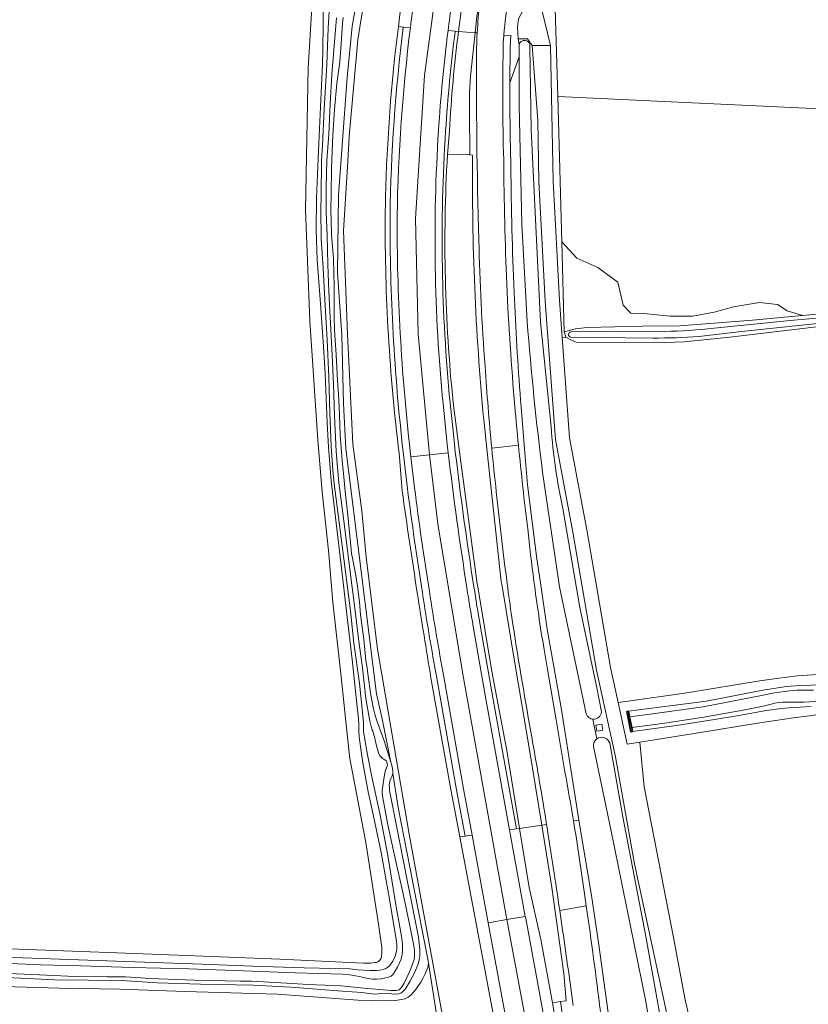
# Model space of a CAD drawing. Header units: metres. Extents: x 200176 to 205485, y 394066 to 399855.
# Tile 166 of 230: x 204211 to 204378, y 396083 to 396291. Entities that reach past the tile are written whole.
import ezdxf

# ---------------------------------------------------------------- set-up
doc = ezdxf.new("R2010")
doc.units = ezdxf.units.M
for name, color, linetype, lineweight in [('B-WE-GK-KADEMUUR-GV', 150, 'Continuous', 35), ('B-WE-GR-BEPLANTING_CULTUUR_BOSPLANTSOEN-GV', 90, 'Continuous', 18), ('B-WE-GR-BOS_LOOF-GV', 40, 'Continuous', 13), ('B-WE-GR-BOUWLAND-GV', 80, 'Continuous', 13), ('B-WE-GR-GRAS-GV', 60, 'Continuous', 13), ('B-WE-GR-GROENVOORZIENING-GV', 80, 'Continuous', 18), ('B-WE-GW-TALUD_KRUIN-G', 90, 'Continuous', 18), ('B-WE-OG-TERREIN_CULTUURSCHEIDING-GV', 7, 'Continuous', 18), ('B-WE-OG-TERREIN_ERF-GV', 7, 'Continuous', 18), ('B-WE-OG-WATER-GV', 130, 'Continuous', 18), ('B-WE-OG-WATER_GREPPEL-GV', 160, 'Continuous', 18), ('B-WE-OG-WATER_SLOOT-GV', 120, 'Continuous', 18), ('B-WE-OG-WEG-GV', 7, 'Continuous', 18), ('B-WE-VH-ONVERHARD-GV', 252, 'Continuous', 18), ('B-WE-VH-VERHARDING_ASFALT-GV', 252, 'Continuous', 18), ('B-WE-VH-VERHARDING_BETON-GV', 252, 'Continuous', 18), ('B-WE-VH-VERHARDING_FUNDERING_ZAND-GV', 7, 'Continuous', 18)]:
    doc.layers.add(name, color=color, linetype=linetype, lineweight=lineweight)

msp = doc.modelspace()

# ---------------------------------------------------------------- linework, layer by layer
at = {"layer": 'B-WE-GK-KADEMUUR-GV', "flags": 128}
msp.add_lwpolyline([(204339.542, 396144.985), (204339.199, 396144.916), (204340.061, 396140.64), (204340.404, 396140.709), (204340.227, 396141.588), (204339.775, 396143.827)], close=True, dxfattribs=at)
at = {"layer": 'B-WE-GR-BEPLANTING_CULTUUR_BOSPLANTSOEN-GV'}
for points in [[(204290.871, 396289.72, -0.014472), (204294.079, 396310.413)], [(204288.168, 396253.672, -0.0249995), (204290.871, 396289.72)], [(204288.089, 396249.554, -0.0026702), (204288.168, 396253.672)], [(204291.032, 396199.559, -0.0316629), (204288.089, 396249.554)], [(204294.878, 396170.01, -0.0032905), (204291.667, 396191.607)], [(204297.769, 396152.066, -0.0027316), (204294.878, 396170.01)]]:
    msp.add_lwpolyline(points, format="xyb", dxfattribs=at)
at = {"layer": 'B-WE-GR-BEPLANTING_CULTUUR_BOSPLANTSOEN-GV', "flags": 128}
for points in [[(204284.454, 396300.263), (204282.909, 396290.964), (204282.323, 396286.927), (204280.502, 396266.505), (204280.178, 396261.299), (204279.255, 396246.552), (204280.145, 396224.791), (204281.214, 396201.457), (204283.119, 396187.38), (204284.047, 396177.556), (204286.447, 396158.112), (204293.154, 396118.978), (204312.579, 396013.37)], [(204291.667, 396191.607), (204291.032, 396199.559)], [(204319.643, 396033.732), (204310.51, 396083.276), (204303.888, 396118.427), (204302.004, 396128.425), (204297.769, 396152.066)]]:
    msp.add_lwpolyline(points, dxfattribs=at)
at = {"layer": 'B-WE-GR-BOS_LOOF-GV', "flags": 128}
msp.add_lwpolyline([(204302.07, 396061.107), (204297.214, 396092.205), (204297.23, 396091.81), (204297.083, 396090.827), (204296.506, 396089.313), (204296.118, 396088.643), (204295.594, 396087.738), (204294.508, 396086.104), (204294.5, 396086.092), (204293.606, 396085.062), (204292.94, 396084.56), (204292.324, 396084.23), (204291.525, 396084.055), (204290.292, 396083.835), (204288.347, 396083.74), (204282.294, 396083.925), (204265.31, 396085.163), (204260.28, 396085.304), (204245.745, 396085.723), (204231.956, 396086.258), (204219.118, 396086.424), (204202.678, 396086.959)], dxfattribs=at)
at = {"layer": 'B-WE-GR-BOUWLAND-GV', "flags": 128}
for points in [[(204191.334, 396095.385), (204216.286, 396094.469), (204238.77, 396093.605), (204265.822, 396092.599), (204283.482, 396091.754), (204285.053, 396091.748), (204285.895, 396091.847), (204286.244, 396091.901), (204286.522, 396092.003), (204286.833, 396092.24), (204287.04, 396092.469), (204287.216, 396092.802), (204287.305, 396093.246), (204287.379, 396093.848), (204287.344, 396095.015), (204286.675, 396099.969), (204284.019, 396117.263), (204280.612, 396135.013), (204280.078, 396140.157), (204278.765, 396152.279), (204277.039, 396168.047), (204276.096, 396178.975), (204274.727, 396191.399), (204273.847, 396202.328), (204272.126, 396227.559), (204271.204, 396251.007), (204271.807, 396280.985), (204272.759, 396297.209)], [(204486.84, 396155.542), (204470.238, 396153.943), (204454.529, 396153.15), (204440.327, 396152.219), (204432.173, 396151.726), (204426.566, 396151.095), (204422.507, 396150.516), (204416.151, 396149.372), (204402.473, 396147.309), (204384.897, 396144.946), (204374.47, 396143.566), (204366.824, 396142.503), (204354.792, 396140.496), (204341.919, 396138.437), (204342.875, 396129.006), (204349.097, 396097.132), (204351.488, 396084.34), (204353.405, 396075.874)]]:
    msp.add_lwpolyline(points, dxfattribs=at)
at = {"layer": 'B-WE-GR-GRAS-GV', "flags": 128}
for points in [[(204328.437, 396314.07), (204328.487, 396314.4), (204328.365, 396314.418), (204328.89, 396318.054), (204329.398, 396321.568), (204325.7, 396322.321), (204323.673, 396317.073), (204322.875, 396312.929), (204321.454, 396301.36), (204320.023, 396297.694), (204320.436, 396296.506), (204323.054, 396285.702), (204323.617, 396257.06), (204324.938, 396231.84), (204325.515, 396224.027), (204326.292, 396224.074), (204325.952, 396225.219), (204325.425, 396244.25), (204324.574, 396274.941), (204323.992, 396295.939), (204324.388, 396299.693), (204326.648, 396299.177)], [(204348.315, 396228.535), (204342.822, 396229.103), (204340.047, 396229.183), (204338.417, 396230.814), (204337.275, 396235.706), (204333.035, 396238.805), (204328.632, 396240.762), (204325.425, 396244.25), (204325.952, 396225.219), (204328.314, 396225.832), (204330.837, 396226.098), (204342.482, 396226.434), (204350.397, 396226.464), (204365.807, 396227.696), (204376.368, 396228.686), (204373.126, 396229.671), (204371.043, 396230.997), (204367.255, 396231.376), (204361.737, 396230.488), (204357.66, 396229.346), (204353.094, 396228.531)]]:
    msp.add_lwpolyline(points, close=True, dxfattribs=at)
for points in [[(204279.185, 396291.631), (204279.091, 396290.367), (204278.805, 396286.152), (204278.518, 396282.266), (204277.862, 396277.73), (204277.369, 396272.21), (204277.047, 396266.871), (204276.746, 396259.9), (204276.674, 396254.37), (204276.602, 396250.819), (204276.674, 396248.775), (204276.737, 396245.754), (204277.162, 396240.63), (204277.266, 396234.729), (204277.291, 396228.494), (204277.35, 396225.586), (204277.75, 396220.342), (204277.992, 396214.993), (204278.293, 396210.792), (204278.412, 396207.624), (204278.587, 396203.382), (204279.003, 396197.973), (204279.296, 396195.245), (204279.66, 396190.814), (204280.204, 396186.44), (204280.686, 396181.307), (204280.816, 396179.99), (204280.987, 396178.362), (204281.22, 396176.993), (204281.844, 396173.681), (204282.2, 396171.458), (204282.646, 396168.107), (204282.892, 396165.4), (204283.536, 396160.208), (204284.025, 396155.738), (204284.249, 396154.178), (204284.414, 396152.924), (204285.057, 396148.37), (204285.612, 396145.488), (204285.925, 396144.351), (204286.249, 396143.184), (204287.876, 396138.717), (204289.284, 396134.227), (204287.468, 396143.41), (204286.274, 396148.694), (204279.751, 396200.442), (204279.253, 396210.075), (204278.892, 396224.521), (204277.971, 396237.7), (204278.182, 396254.077), (204280.033, 396278.999), (204281.134, 396289.823), (204282.606, 396298.172)], [(204272.759, 396297.209), (204271.807, 396280.985), (204271.204, 396251.007), (204272.126, 396227.559), (204273.847, 396202.328), (204274.727, 396191.399), (204276.096, 396178.975), (204277.039, 396168.047), (204278.765, 396152.279), (204280.078, 396140.157), (204280.612, 396135.013), (204284.019, 396117.263), (204286.675, 396099.969), (204287.344, 396095.015), (204287.379, 396093.848), (204287.305, 396093.246), (204287.216, 396092.802), (204287.04, 396092.469), (204286.833, 396092.24), (204286.522, 396092.003), (204286.244, 396091.901), (204285.895, 396091.847), (204285.053, 396091.748), (204283.482, 396091.754), (204265.822, 396092.599), (204238.77, 396093.605), (204216.286, 396094.469), (204191.334, 396095.385)], [(204207.55, 396093.011), (204219.205, 396092.56), (204229.18, 396092.251), (204239.172, 396091.904), (204249.379, 396091.527), (204260.022, 396091.109), (204270.939, 396090.769), (204280.602, 396090.505), (204282.201, 396090.34), (204283.498, 396090.255), (204284.807, 396090.178), (204286.259, 396090.195), (204286.989, 396090.236), (204287.764, 396090.427), (204288.209, 396090.639), (204288.654, 396090.903), (204289.056, 396091.219), (204289.352, 396091.634), (204289.691, 396092.165), (204290.184, 396093.182), (204290.505, 396094.229), (204290.583, 396094.891), (204290.586, 396095.601), (204290.482, 396096.399), (204290.207, 396097.98), (204288.973, 396105.289), (204287.253, 396115.136), (204285.308, 396124.15), (204284.463, 396127.927), (204283.327, 396134.089), (204282.612, 396139.508), (204282.499, 396140.945), (204282.505, 396142.203), (204282.47, 396143.417), (204282.071, 396146.573), (204281.114, 396155.946), (204280.047, 396164.9), (204278.948, 396174.672), (204277.717, 396184.782), (204276.638, 396193.696), (204276.083, 396200.842), (204275.812, 396206.037), (204275.547, 396212.783), (204275.372, 396216.497), (204274.952, 396223.148), (204274.327, 396232.108), (204273.674, 396240.428), (204273.498, 396246.68), (204273.576, 396253.481), (204273.795, 396258.527), (204274.037, 396265.036), (204274.38, 396272.799), (204274.795, 396281.693), (204274.892, 396284.87), (204275.002, 396290.178), (204274.979, 396293.269)], [(204318.118, 396227.36), (204317.023, 396247.944), (204316.435, 396273.055), (204316.407, 396283.344), (204314.466, 396277.813)], [(204425.022, 396270.203), (204324.574, 396274.941), (204325.425, 396244.25), (204328.632, 396240.762), (204333.035, 396238.805), (204337.275, 396235.706), (204338.417, 396230.814), (204340.047, 396229.183), (204342.822, 396229.103), (204348.315, 396228.535), (204353.094, 396228.531), (204357.66, 396229.346), (204361.737, 396230.488), (204367.255, 396231.376), (204371.043, 396230.997), (204373.126, 396229.671), (204376.368, 396228.686), (204400.148, 396230.915)], [(204389.383, 396227.444), (204360.998, 396224.105), (204351.396, 396223.067), (204347.321, 396222.922), (204328.456, 396223.041), (204327.326, 396223.523), (204326.292, 396224.074), (204325.515, 396224.027), (204327.083, 396202.8), (204330.733, 396183.363), (204335.717, 396154.243), (204337.342, 396146.818), (204339.012, 396147.022), (204351.922, 396148.899), (204367.313, 396151.408), (204370.887, 396151.932), (204375.258, 396152.495), (204380.609, 396152.849)], [(204316.831, 396209.332), (204317.484, 396201.335), (204318.2, 396192.846), (204320.191, 396177.221), (204320.841, 396172.657), (204322.315, 396162.314), (204325.321, 396145.738), (204329.062, 396122.051), (204329.072, 396121.991), (204331.702, 396106.01), (204333.309, 396095.601), (204335.494, 396079.726), (204337.661, 396062.434)], [(204330.595, 396144.429), (204324.945, 396171.276), (204321.369, 396195.57)], [(204380.609, 396152.849), (204375.258, 396152.495), (204370.887, 396151.932), (204367.313, 396151.408), (204351.922, 396148.899), (204339.012, 396147.022), (204337.342, 396146.818), (204339.269, 396138.013), (204341.919, 396138.437), (204354.792, 396140.496), (204366.824, 396142.503), (204374.47, 396143.566), (204384.897, 396144.946)], [(204378.189, 396146.029), (204373.558, 396145.737), (204372.021, 396145.568), (204368.679, 396145.133), (204363.306, 396144.189), (204357.74, 396143.237), (204349.684, 396142.002), (204340.404, 396140.709), (204340.061, 396140.64), (204339.199, 396144.916), (204339.542, 396144.985), (204346.139, 396145.82), (204356.044, 396147.158), (204367.995, 396149.424), (204370.716, 396149.894), (204372.902, 396150.214), (204373.871, 396150.312), (204375.989, 396150.435), (204380.242, 396150.56)], [(204332.84, 396139.127), (204332.042, 396143.316)], [(204345.856, 396067.437), (204343.197, 396083.633), (204335.812, 396119.975), (204332.154, 396137.562)], [(204202.678, 396086.959), (204219.118, 396086.424), (204231.956, 396086.258), (204245.745, 396085.723), (204260.28, 396085.304), (204265.31, 396085.163), (204282.294, 396083.925), (204288.347, 396083.74), (204290.292, 396083.835), (204291.525, 396084.055), (204292.324, 396084.23), (204292.94, 396084.56), (204293.606, 396085.062), (204294.5, 396086.092), (204294.508, 396086.104), (204295.594, 396087.738), (204296.118, 396088.643), (204296.506, 396089.313), (204297.083, 396090.827), (204297.23, 396091.81), (204297.214, 396092.205), (204290.816, 396124.629), (204289.673, 396131.836), (204289.544, 396131.331), (204289.371, 396130.894), (204289.174, 396130.4), (204288.989, 396129.848), (204288.955, 396129.469), (204288.957, 396129.359), (204288.967, 396128.936), (204288.975, 396128.58), (204289.028, 396128.235), (204289.195, 396127.147), (204290.426, 396121.138), (204292.799, 396108.907), (204295.114, 396097.211), (204295.4, 396094.651), (204295.421, 396093.988), (204295.394, 396093.254), (204295.268, 396092.429), (204295.042, 396091.53), (204294.313, 396089.724), (204293.311, 396087.875), (204292.385, 396086.328), (204291.771, 396085.656), (204291.39, 396085.415), (204290.952, 396085.247), (204289.98, 396085.203), (204288.303, 396085.365), (204285.745, 396085.216), (204283.118, 396085.558), (204279.07, 396085.8), (204268.11, 396086.689), (204260.184, 396087.108), (204249.04, 396087.282), (204239.928, 396087.567), (204232.332, 396088.06), (204218.245, 396088.224), (204206.475, 396088.81)]]:
    msp.add_lwpolyline(points, dxfattribs=at)
at = {"layer": 'B-WE-GR-GRAS-GV'}
for points in [[(204314.466, 396277.813, 0.0073165), (204314.648, 396261.582)], [(204314.648, 396261.582, 0.0076808), (204315.286, 396235.295)], [(204315.286, 396235.295, 0.0010212), (204315.445, 396232.12)], [(204315.445, 396232.12, 0.0093061), (204316.831, 396209.332)], [(204321.369, 396195.57, -0.0113097), (204318.118, 396227.36)], [(204332.042, 396143.316, -0.3007582), (204330.595, 396144.429)], [(204332.154, 396137.562, -0.2590669), (204332.84, 396139.127)]]:
    msp.add_lwpolyline(points, format="xyb", dxfattribs=at)
at = {"layer": 'B-WE-GR-GROENVOORZIENING-GV'}
for points in [[(204291.923, 396289.637, 0.027236), (204289.11, 396249.736)], [(204290.61, 396249.712, -0.0272882), (204293.42, 396289.518)], [(204301.387, 396288.886, 0.0154931), (204299.37, 396267.769)], [(204300.867, 396267.673, -0.0155723), (204302.884, 396288.767)], [(204307.449, 396286.998, -0.0023078), (204307.534, 396288.398)], [(204307.903, 396244.568, -0.0098514), (204307.449, 396286.998)], [(204305.907, 396275.717, 0.0030512), (204306.005, 396262.613)], [(204299.37, 396267.769, 0.040617), (204300.329, 396210.035)], [(204301.822, 396210.181, -0.0406159), (204300.867, 396267.673)], [(204306.573, 396262.547, 0.0259058), (204308.925, 396206.652)], [(204289.11, 396249.736, 0.0288126), (204291.886, 396199.833)], [(204293.376, 396200.002, -0.0288074), (204290.61, 396249.712)], [(204309.23, 396217.912, -0.0137675), (204307.903, 396244.568)], [(204310.628, 396200.607, -0.0078591), (204309.23, 396217.912)], [(204311.596, 396191.4, -0.0041161), (204310.628, 396200.607)], [(204301.433, 396199.616, 0.0095924), (204305.373, 396171.063)], [(204306.855, 396171.297, -0.0096214), (204302.923, 396199.792)], [(204292.803, 396192.079, 0.0069327), (204295.95, 396170.047)], [(204297.432, 396170.28, -0.006957), (204294.293, 396192.255)], [(204313.895, 396171.949, -0.0065292), (204311.596, 396191.4)], [(204305.373, 396171.063, 0.0028154), (204306.698, 396162.936)], [(204308.177, 396163.186, -0.0028183), (204306.855, 396171.297)], [(204314.866, 396164.825, -0.0023803), (204313.895, 396171.949)], [(204295.95, 396170.047, 0.0057135), (204298.991, 396152.001)], [(204300.467, 396152.267, -0.0057149), (204297.432, 396170.28)], [(204318.889, 396140.658, -0.0060862), (204314.866, 396164.825)], [(204321.832, 396123.52, 0.0042543), (204318.889, 396140.658)]]:
    msp.add_lwpolyline(points, format="xyb", dxfattribs=at)
at = {"layer": 'B-WE-GR-GROENVOORZIENING-GV', "flags": 128}
for points in [[(204293.42, 396289.518), (204291.923, 396289.637)], [(204302.884, 396288.767), (204301.387, 396288.886)], [(204307.534, 396288.398), (204307.112, 396288.431), (204306.156, 396279.255), (204305.907, 396275.717)], [(204306.005, 396262.613), (204306.573, 396262.547)], [(204300.329, 396210.035), (204301.225, 396201.385)], [(204302.923, 396199.792), (204302.717, 396201.54), (204301.822, 396210.181)], [(204308.925, 396206.652), (204309.689, 396199.844), (204312.626, 396172.45), (204312.728, 396171.83), (204315.483, 396155.14), (204318.512, 396137.228), (204321.187, 396120.875), (204322.23, 396121.023), (204321.832, 396123.52)], [(204294.293, 396192.255), (204293.523, 396198.764), (204293.376, 396200.002)], [(204301.225, 396201.385), (204301.433, 396199.616)], [(204291.886, 396199.833), (204292.803, 396192.079)], [(204306.698, 396162.936), (204309.427, 396147.218), (204314.397, 396119.914), (204315.883, 396120.125), (204310.904, 396147.481), (204308.177, 396163.186)], [(204298.991, 396152.001), (204303.188, 396128.344), (204304.987, 396118.583), (204306.474, 396118.793), (204304.664, 396128.611), (204300.467, 396152.267)]]:
    msp.add_lwpolyline(points, dxfattribs=at)
at = {"layer": 'B-WE-GW-TALUD_KRUIN-G'}
for points in [[(204290.871, 396289.72, -0.014472), (204294.079, 396310.413)], [(204288.168, 396253.672, -0.0249995), (204290.871, 396289.72)], [(204288.089, 396249.554, -0.0026702), (204288.168, 396253.672)], [(204291.032, 396199.559, -0.0316629), (204288.089, 396249.554)], [(204294.878, 396170.01, -0.0032905), (204291.667, 396191.607)], [(204297.769, 396152.066, -0.0027316), (204294.878, 396170.01)]]:
    msp.add_lwpolyline(points, format="xyb", dxfattribs=at)
at = {"layer": 'B-WE-GW-TALUD_KRUIN-G', "flags": 128}
for points in [[(204291.667, 396191.607), (204291.032, 396199.559)], [(204342.002, 395913.095), (204341.904, 395913.614), (204341.475, 395915.926), (204337.433, 395936.861), (204335.451, 395948.034), (204333.313, 395960.083), (204333.145, 395960.974), (204327.685, 395989.956), (204319.643, 396033.732), (204310.51, 396083.276), (204303.888, 396118.427), (204302.004, 396128.425), (204297.769, 396152.066)]]:
    msp.add_lwpolyline(points, dxfattribs=at)
at = {"layer": 'B-WE-OG-TERREIN_CULTUURSCHEIDING-GV', "flags": 128}
for points in [[(204303.588, 396288.711), (204307.112, 396288.431), (204307.466, 396291.831), (204309.527, 396304.603), (204314.134, 396324.686), (204318.578, 396344.119), (204319.732, 396347.68), (204321.384, 396352.782), (204324.228, 396359.735), (204324.842, 396359.994), (204331.284, 396358.773), (204336.608, 396357.366), (204332.574, 396359.946), (204326.778, 396362.409)], [(204326.778, 396362.409), (204332.574, 396359.946), (204336.608, 396357.366), (204331.284, 396358.773), (204324.842, 396359.994), (204324.228, 396359.735), (204321.384, 396352.782), (204319.732, 396347.68), (204318.578, 396344.119), (204314.134, 396324.686), (204309.527, 396304.603), (204307.466, 396291.831), (204307.112, 396288.431), (204307.534, 396288.398)], [(204314.466, 396277.813), (204316.407, 396283.344), (204316.4, 396285.849), (204316.235, 396287.127), (204316.1, 396289.654), (204316.297, 396291.387), (204317.238, 396293.198)], [(204291.923, 396289.637), (204290.871, 396289.72)], [(204290.871, 396289.72), (204291.923, 396289.637), (204293.42, 396289.518)], [(204301.387, 396288.886), (204302.884, 396288.767), (204303.588, 396288.711)], [(204303.588, 396288.711), (204302.884, 396288.767)], [(204305.907, 396275.717), (204306.156, 396279.255), (204307.112, 396288.431), (204303.588, 396288.711)], [(204313.185, 396287.949), (204314.681, 396287.831)], [(204301.669, 396267.684), (204301.263, 396262.677)], [(204301.263, 396262.677), (204301.669, 396267.684)], [(204301.263, 396262.677), (204304.991, 396262.732), (204306.005, 396262.613)], [(204301.822, 396210.181), (204302.717, 396201.54), (204302.923, 396199.792)], [(204308.177, 396163.186), (204310.904, 396147.481), (204315.883, 396120.125), (204316.531, 396120.216), (204313.847, 396136.671), (204310.627, 396153.409), (204307.654, 396171.313), (204307.548, 396171.953), (204303.832, 396199.846), (204302.478, 396210.23)], [(204291.032, 396199.559), (204291.667, 396191.607)], [(204292.803, 396192.079), (204291.886, 396199.833)], [(204297.769, 396152.066), (204302.004, 396128.425), (204303.888, 396118.427), (204304.987, 396118.583), (204303.188, 396128.344), (204298.991, 396152.001)], [(204322.23, 396121.023), (204321.187, 396120.875), (204323.334, 396107.747), (204325.879, 396089.549), (204326.394, 396083.789), (204325.145, 396083.613)], [(204337.661, 396062.434), (204335.494, 396079.726), (204333.309, 396095.601), (204331.702, 396106.01), (204329.072, 396121.991), (204327.92, 396121.828)], [(204326.357, 396066.143), (204323.461, 396083.321), (204321.002, 396096.771), (204318.569, 396107.721), (204316.531, 396120.216), (204315.883, 396120.125), (204314.397, 396119.914), (204317.726, 396101.623), (204317.808, 396101.174), (204323.781, 396068.935)], [(204330.253, 396106.434), (204330.628, 396103.826)], [(204327.875, 396082.755), (204327.647, 396084.357), (204327.415, 396085.959)], [(204325.145, 396083.613), (204327.643, 396066.465)]]:
    msp.add_lwpolyline(points, dxfattribs=at)
at = {"layer": 'B-WE-OG-TERREIN_CULTUURSCHEIDING-GV'}
for points in [[(204303.588, 396288.711, -0.0290249), (204310.012, 396323.243)], [(204310.012, 396323.243, 0.0290249), (204303.588, 396288.711)], [(204294.079, 396310.413, 0.014472), (204290.871, 396289.72)], [(204293.42, 396289.518, -0.0082406), (204295.125, 396301.479)], [(204303.033, 396300.309, 0.0084185), (204301.387, 396288.886)], [(204314.207, 396296, 0.0186927), (204313.185, 396287.949)], [(204307.534, 396288.398, -0.0110075), (204308.101, 396294.878)], [(204290.871, 396289.72, 0.0249995), (204288.168, 396253.672)], [(204289.11, 396249.736, -0.027236), (204291.923, 396289.637)], [(204302.884, 396288.767, 0.0155723), (204300.867, 396267.673)], [(204303.588, 396288.711, 0.0174344), (204301.669, 396267.684)], [(204301.669, 396267.684, -0.0174344), (204303.588, 396288.711)], [(204314.681, 396287.831, 0.0040389), (204314.565, 396286.46)], [(204314.565, 396286.46, 0.0038172), (204314.466, 396277.813)], [(204306.005, 396262.613, -0.0030512), (204305.907, 396275.717)], [(204300.867, 396267.673, 0.0406159), (204301.822, 396210.181)], [(204302.478, 396210.23, -0.0404408), (204301.263, 396262.677)], [(204288.168, 396253.672, 0.0026702), (204288.089, 396249.554)], [(204288.089, 396249.554, 0.0316629), (204291.032, 396199.559)], [(204291.886, 396199.833, -0.0288126), (204289.11, 396249.736)], [(204302.923, 396199.792, 0.0096214), (204306.855, 396171.297)], [(204291.667, 396191.607, 0.0032905), (204294.878, 396170.01)], [(204295.95, 396170.047, -0.0069327), (204292.803, 396192.079)], [(204306.855, 396171.297, 0.0028183), (204308.177, 396163.186)], [(204294.878, 396170.01, 0.0027316), (204297.769, 396152.066)], [(204298.991, 396152.001, -0.0057135), (204295.95, 396170.047)], [(204325.008, 396102.866, 0.0026078), (204322.23, 396121.023)], [(204327.92, 396121.828, -0.0066947), (204330.253, 396106.434)], [(204327.415, 396085.959, 0.0025506), (204325.008, 396102.866)], [(204330.628, 396103.826, -0.0043511), (204333.619, 396081.533)]]:
    msp.add_lwpolyline(points, format="xyb", dxfattribs=at)
at = {"layer": 'B-WE-OG-TERREIN_CULTUURSCHEIDING-GV', "flags": 128}
for points in [[(204327.87, 396002.714), (204322.035, 396034.247), (204312.965, 396083.577), (204309.885, 396100.285), (204306.474, 396118.793), (204304.987, 396118.583), (204303.888, 396118.427), (204310.51, 396083.276), (204319.643, 396033.732), (204327.685, 395989.956), (204333.145, 395960.974), (204334.012, 395961.096), (204335.498, 395961.306), (204334.272, 395968.295), (204330.189, 395990.185)], [(204323.461, 396083.321), (204326.357, 396066.143), (204329.057, 396050.388), (204331.89, 396035.063), (204333.815, 396024.748), (204332.381, 396035.147), (204330.027, 396050.585), (204327.643, 396066.465), (204325.145, 396083.613)]]:
    msp.add_lwpolyline(points, close=True, dxfattribs=at)
at = {"layer": 'B-WE-OG-TERREIN_ERF-GV', "flags": 128}
msp.add_lwpolyline([(204323.992, 396295.939), (204324.574, 396274.941), (204425.022, 396270.203), (204432.332, 396285.791), (204442.322, 396305.925)], dxfattribs=at)
at = {"layer": 'B-WE-OG-WATER-GV', "flags": 128}
for points in [[(204276.363, 396295.332), (204276.045, 396289.397), (204275.764, 396281.711), (204275.199, 396272.285), (204274.834, 396264.679), (204274.636, 396261.437), (204274.517, 396253.878), (204274.485, 396251.163), (204274.58, 396244.868), (204274.943, 396238.689), (204275.385, 396230.701), (204275.796, 396223.541), (204276.193, 396215.589), (204276.379, 396208.09), (204276.692, 396201.046), (204276.992, 396196.001), (204277.288, 396193.094), (204278.224, 396185.988), (204279.342, 396177.19), (204280.743, 396166.213), (204281.488, 396159.402), (204282.643, 396150.909), (204283.296, 396144.757), (204283.485, 396142.554), (204283.52, 396141.478), (204283.517, 396140.912), (204283.528, 396140.624), (204283.54, 396140.302), (204283.685, 396139.459), (204284.363, 396135.776), (204285.231, 396131.14), (204286.949, 396123.386), (204288.622, 396114.462), (204290.426, 396103.677), (204291.505, 396097.449), (204291.736, 396095.722), (204291.735, 396094.318), (204291.697, 396093.57), (204291.479, 396092.594), (204290.692, 396090.886), (204289.929, 396089.625), (204289.695, 396089.309), (204289.322, 396089.003), (204288.81, 396088.763), (204288.211, 396088.606), (204287.238, 396088.412), (204286.308, 396088.326), (204285.426, 396088.321), (204284.816, 396088.406), (204283.776, 396088.603), (204282.939, 396088.83), (204281.467, 396089.123), (204280.535, 396089.271), (204279.033, 396089.377), (204269.012, 396089.707), (204258.152, 396090.091), (204246.589, 396090.532), (204234.549, 396090.846), (204223.684, 396091.15), (204215.169, 396091.415), (204207.181, 396091.761)], [(204206.893, 396089.617), (204214.959, 396089.301), (204222.467, 396088.944), (204229.256, 396088.859), (204233.163, 396088.811), (204238.478, 396088.486), (204247.67, 396088.142), (204257.48, 396087.933), (204259.889, 396087.923), (204266.013, 396087.591), (204271.86, 396087.221), (204278.754, 396086.958), (204283.561, 396086.473), (204287.689, 396086.079), (204289.277, 396085.929), (204290.388, 396085.925), (204290.761, 396086.022), (204291.019, 396086.128), (204291.326, 396086.353), (204291.665, 396086.824), (204292.089, 396087.5), (204293.198, 396089.904), (204293.866, 396091.551), (204294.192, 396092.529), (204294.306, 396093.195), (204294.312, 396093.818), (204294.295, 396094.378), (204294.238, 396094.969), (204294.106, 396095.723), (204293.379, 396099.242), (204291.805, 396106.743), (204290.34, 396113.228), (204288.676, 396121.004), (204287.561, 396126.682), (204287.474, 396127.643), (204287.481, 396128.341), (204287.961, 396131.543), (204288.008, 396131.882), (204288.185, 396132.547), (204288.382, 396133.031), (204288.53, 396133.359), (204288.543, 396133.554), (204288.52, 396133.879), (204288.45, 396134.217), (204288.403, 396134.367), (204288.336, 396134.491), (204288.249, 396134.594), (204287.838, 396134.806), (204287.426, 396135.094), (204287.138, 396135.353), (204286.976, 396135.556), (204286.653, 396136.229), (204286.239, 396137.686), (204286.103, 396138.31), (204285.889, 396139.29), (204285.569, 396140.47), (204285.444, 396140.823), (204285.357, 396141.07), (204285.122, 396141.737), (204284.845, 396142.913), (204283.969, 396147.694), (204283.271, 396154.156), (204282.457, 396160.322), (204281.622, 396167.328), (204280.842, 396173.315), (204279.946, 396180.166), (204279.142, 396186.887), (204278.284, 396193.246), (204277.73, 396199.938), (204277.393, 396207.41), (204277.148, 396214.113), (204276.858, 396220.237), (204276.491, 396227.021), (204276.154, 396233.715), (204275.981, 396239.404), (204275.832, 396245.665), (204275.584, 396250.564), (204275.57, 396255.871), (204275.779, 396261.412), (204276.138, 396266.983), (204276.459, 396273.373), (204276.832, 396279.615), (204277.258, 396284.746), (204277.547, 396289.065), (204277.792, 396291.603)], [(204354.44, 396224.219), (204363.447, 396225.243), (204391.676, 396228.203), (204440.713, 396233.247), (204471.72, 396236.362)], [(204471.849, 396237.258), (204437.436, 396233.675), (204391.916, 396229.225), (204373.748, 396227.604), (204357.653, 396225.943)], [(204347.205, 396225.285), (204336.286, 396225.325), (204327.358, 396225.168)], [(204327.311, 396224.094), (204344.708, 396223.887)], [(204378.683, 396149.464), (204376.78, 396149.452), (204375.242, 396149.439), (204373.711, 396149.306), (204372.541, 396149.151), (204370.446, 396148.851), (204368.046, 396148.387), (204355.312, 396145.958), (204344.165, 396144.359), (204339.775, 396143.827), (204340.227, 396141.588), (204346.739, 396142.382), (204355.509, 396143.765), (204363.799, 396145.19), (204368.414, 396146.136), (204370.485, 396146.7), (204371.298, 396146.865), (204372.183, 396146.916), (204374.169, 396146.92), (204376.651, 396146.923), (204380.463, 396147.122)]]:
    msp.add_lwpolyline(points, dxfattribs=at)
at = {"layer": 'B-WE-OG-WATER-GV'}
for points in [[(204327.358, 396225.168, 0.8704623), (204327.311, 396224.094)], [(204357.653, 396225.943, -0.0210695), (204347.205, 396225.285)], [(204344.708, 396223.887, 0.0182759), (204354.44, 396224.219)]]:
    msp.add_lwpolyline(points, format="xyb", dxfattribs=at)
at = {"layer": 'B-WE-OG-WATER_GREPPEL-GV'}
for points in [[(204318.702, 396285.486, 0.9940241), (204316.4, 396285.849)], [(204301.263, 396262.677, 0.0404408), (204302.478, 396210.23)], [(204308.925, 396206.652, -0.0259058), (204306.573, 396262.547)], [(204318.118, 396227.36, 0.0113097), (204321.369, 396195.57)], [(204325.674, 396187.838, -0.0370436), (204323.203, 396205.136)], [(204330.595, 396144.429, 0.3007582), (204332.042, 396143.316)], [(204332.042, 396143.316, 0.4170973), (204333.81, 396144.865)], [(204332.84, 396139.127, 0.2590669), (204332.154, 396137.562)], [(204335.589, 396138.229, 0.5243345), (204332.84, 396139.127)]]:
    msp.add_lwpolyline(points, format="xyb", dxfattribs=at)
at = {"layer": 'B-WE-OG-WATER_GREPPEL-GV', "flags": 128}
for points in [[(204316.4, 396285.849), (204316.407, 396283.344), (204316.435, 396273.055), (204317.023, 396247.944), (204318.118, 396227.36)], [(204323.203, 396205.136), (204320.919, 396227.238), (204318.977, 396267.878), (204318.702, 396285.486)], [(204306.573, 396262.547), (204306.005, 396262.613), (204304.991, 396262.732), (204301.263, 396262.677)], [(204302.478, 396210.23), (204303.832, 396199.846), (204307.548, 396171.953), (204307.654, 396171.313), (204310.627, 396153.409), (204313.847, 396136.671), (204316.531, 396120.216), (204321.187, 396120.875), (204318.512, 396137.228), (204315.483, 396155.14), (204312.728, 396171.83), (204312.626, 396172.45), (204309.689, 396199.844), (204308.925, 396206.652)], [(204321.369, 396195.57), (204324.945, 396171.276), (204330.595, 396144.429)], [(204333.81, 396144.865), (204332.876, 396149.938), (204329.251, 396166.935), (204325.674, 396187.838)], [(204332.154, 396137.562), (204335.812, 396119.975), (204343.197, 396083.633), (204345.856, 396067.437)], [(204348.054, 396067.988), (204346.206, 396080.918), (204343.22, 396097.382), (204338.353, 396122.657), (204335.589, 396138.229)]]:
    msp.add_lwpolyline(points, dxfattribs=at)
msp.add_lwpolyline([(204323.461, 396083.321), (204325.145, 396083.613), (204326.394, 396083.789), (204325.879, 396089.549), (204323.334, 396107.747), (204321.187, 396120.875), (204316.531, 396120.216), (204318.569, 396107.721), (204321.002, 396096.771)], close=True, dxfattribs=at)
at = {"layer": 'B-WE-OG-WATER_SLOOT-GV', "flags": 128}
for points in [[(204207.181, 396091.761), (204215.169, 396091.415), (204223.684, 396091.15), (204234.549, 396090.846), (204246.589, 396090.532), (204258.152, 396090.091), (204269.012, 396089.707), (204279.033, 396089.377), (204280.535, 396089.271), (204281.467, 396089.123), (204282.939, 396088.83), (204283.776, 396088.603), (204284.816, 396088.406), (204285.426, 396088.321), (204286.308, 396088.326), (204287.238, 396088.412), (204288.211, 396088.606), (204288.81, 396088.763), (204289.322, 396089.003), (204289.695, 396089.309), (204289.929, 396089.625), (204290.692, 396090.886), (204291.479, 396092.594), (204291.697, 396093.57), (204291.735, 396094.318), (204291.736, 396095.722), (204291.505, 396097.449), (204290.426, 396103.677), (204288.622, 396114.462), (204286.949, 396123.386), (204285.231, 396131.14), (204284.363, 396135.776), (204283.685, 396139.459), (204283.54, 396140.302), (204283.528, 396140.624), (204283.517, 396140.912), (204283.52, 396141.478), (204283.485, 396142.554), (204283.296, 396144.757), (204282.643, 396150.909), (204281.488, 396159.402), (204280.743, 396166.213), (204279.342, 396177.19), (204278.224, 396185.988), (204277.288, 396193.094), (204276.992, 396196.001), (204276.692, 396201.046), (204276.379, 396208.09), (204276.193, 396215.589), (204275.796, 396223.541), (204275.385, 396230.701), (204274.943, 396238.689), (204274.58, 396244.868), (204274.485, 396251.163), (204274.517, 396253.878), (204274.636, 396261.437), (204274.834, 396264.679), (204275.199, 396272.285), (204275.764, 396281.711), (204276.045, 396289.397), (204276.363, 396295.332)], [(204206.475, 396088.81), (204218.245, 396088.224), (204232.332, 396088.06), (204239.928, 396087.567), (204249.04, 396087.282), (204260.184, 396087.108), (204268.11, 396086.689), (204279.07, 396085.8), (204283.118, 396085.558), (204285.745, 396085.216), (204288.303, 396085.365), (204289.98, 396085.203), (204290.952, 396085.247), (204291.39, 396085.415), (204291.771, 396085.656), (204292.385, 396086.328), (204293.311, 396087.875), (204294.313, 396089.724), (204295.042, 396091.53), (204295.268, 396092.429), (204295.394, 396093.254), (204295.421, 396093.988), (204295.4, 396094.651), (204295.114, 396097.211), (204292.799, 396108.907), (204290.426, 396121.138), (204289.195, 396127.147), (204289.028, 396128.235), (204288.975, 396128.58), (204288.967, 396128.936), (204288.957, 396129.359), (204288.955, 396129.469), (204288.989, 396129.848), (204289.174, 396130.4), (204289.371, 396130.894), (204289.544, 396131.331), (204289.673, 396131.836), (204289.696, 396132.283), (204289.664, 396132.879), (204289.508, 396133.514), (204289.284, 396134.227), (204287.876, 396138.717), (204286.249, 396143.184), (204285.925, 396144.351), (204285.612, 396145.488), (204285.057, 396148.37), (204284.414, 396152.924), (204284.249, 396154.178), (204284.025, 396155.738), (204283.536, 396160.208), (204282.892, 396165.4), (204282.646, 396168.107), (204282.2, 396171.458), (204281.844, 396173.681), (204281.22, 396176.993), (204280.987, 396178.362), (204280.816, 396179.99), (204280.686, 396181.307), (204280.204, 396186.44), (204279.66, 396190.814), (204279.296, 396195.245), (204279.003, 396197.973), (204278.587, 396203.382), (204278.412, 396207.624), (204278.293, 396210.792), (204277.992, 396214.993), (204277.75, 396220.342), (204277.35, 396225.586), (204277.291, 396228.494), (204277.266, 396234.729), (204277.162, 396240.63), (204276.737, 396245.754), (204276.674, 396248.775), (204276.602, 396250.819), (204276.674, 396254.37), (204276.746, 396259.9), (204277.047, 396266.871), (204277.369, 396272.21), (204277.862, 396277.73), (204278.518, 396282.266), (204278.805, 396286.152), (204279.091, 396290.367), (204279.185, 396291.631)], [(204277.792, 396291.603), (204277.547, 396289.065), (204277.258, 396284.746), (204276.832, 396279.615), (204276.459, 396273.373), (204276.138, 396266.983), (204275.779, 396261.412), (204275.57, 396255.871), (204275.584, 396250.564), (204275.832, 396245.665), (204275.981, 396239.404), (204276.154, 396233.715), (204276.491, 396227.021), (204276.858, 396220.237), (204277.148, 396214.113), (204277.393, 396207.41), (204277.73, 396199.938), (204278.284, 396193.246), (204279.142, 396186.887), (204279.946, 396180.166), (204280.842, 396173.315), (204281.622, 396167.328), (204282.457, 396160.322), (204283.271, 396154.156), (204283.969, 396147.694), (204284.845, 396142.913), (204285.122, 396141.737), (204285.357, 396141.07), (204285.444, 396140.823), (204285.569, 396140.47), (204285.889, 396139.29), (204286.103, 396138.31), (204286.239, 396137.686), (204286.653, 396136.229), (204286.976, 396135.556), (204287.138, 396135.353), (204287.426, 396135.094), (204287.838, 396134.806), (204288.249, 396134.594), (204288.336, 396134.491), (204288.403, 396134.367), (204288.45, 396134.217), (204288.52, 396133.879), (204288.543, 396133.554), (204288.53, 396133.359), (204288.382, 396133.031), (204288.185, 396132.547), (204288.008, 396131.882), (204287.961, 396131.543), (204287.481, 396128.341), (204287.474, 396127.643), (204287.561, 396126.682), (204288.676, 396121.004), (204290.34, 396113.228), (204291.805, 396106.743), (204293.379, 396099.242), (204294.106, 396095.723), (204294.238, 396094.969), (204294.295, 396094.378), (204294.312, 396093.818), (204294.306, 396093.195), (204294.192, 396092.529), (204293.866, 396091.551), (204293.198, 396089.904), (204292.089, 396087.5), (204291.665, 396086.824), (204291.326, 396086.353), (204291.019, 396086.128), (204290.761, 396086.022), (204290.388, 396085.925), (204289.277, 396085.929), (204287.689, 396086.079), (204283.561, 396086.473), (204278.754, 396086.958), (204271.86, 396087.221), (204266.013, 396087.591), (204259.889, 396087.923), (204257.48, 396087.933), (204247.67, 396088.142), (204238.478, 396088.486), (204233.163, 396088.811), (204229.256, 396088.859), (204222.467, 396088.944), (204214.959, 396089.301), (204206.893, 396089.617)], [(204274.979, 396293.269), (204275.002, 396290.178), (204274.892, 396284.87), (204274.795, 396281.693), (204274.38, 396272.799), (204274.037, 396265.036), (204273.795, 396258.527), (204273.576, 396253.481), (204273.498, 396246.68), (204273.674, 396240.428), (204274.327, 396232.108), (204274.952, 396223.148), (204275.372, 396216.497), (204275.547, 396212.783), (204275.812, 396206.037), (204276.083, 396200.842), (204276.638, 396193.696), (204277.717, 396184.782), (204278.948, 396174.672), (204280.047, 396164.9), (204281.114, 396155.946), (204282.071, 396146.573), (204282.47, 396143.417), (204282.505, 396142.203), (204282.499, 396140.945), (204282.612, 396139.508), (204283.327, 396134.089), (204284.463, 396127.927), (204285.308, 396124.15), (204287.253, 396115.136), (204288.973, 396105.289), (204290.207, 396097.98), (204290.482, 396096.399), (204290.586, 396095.601), (204290.583, 396094.891), (204290.505, 396094.229), (204290.184, 396093.182), (204289.691, 396092.165), (204289.352, 396091.634), (204289.056, 396091.219), (204288.654, 396090.903), (204288.209, 396090.639), (204287.764, 396090.427), (204286.989, 396090.236), (204286.259, 396090.195), (204284.807, 396090.178), (204283.498, 396090.255), (204282.201, 396090.34), (204280.602, 396090.505), (204270.939, 396090.769), (204260.022, 396091.109), (204249.379, 396091.527), (204239.172, 396091.904), (204229.18, 396092.251), (204219.205, 396092.56), (204207.55, 396093.011)], [(204471.72, 396236.362), (204440.713, 396233.247), (204391.676, 396228.203), (204363.447, 396225.243), (204354.44, 396224.219)], [(204357.653, 396225.943), (204373.748, 396227.604), (204391.916, 396229.225), (204437.436, 396233.675), (204471.849, 396237.258)], [(204400.148, 396230.915), (204376.368, 396228.686), (204365.807, 396227.696), (204350.397, 396226.464), (204342.482, 396226.434), (204330.837, 396226.098), (204328.314, 396225.832), (204325.952, 396225.219), (204326.292, 396224.074), (204327.326, 396223.523), (204328.456, 396223.041), (204347.321, 396222.922), (204351.396, 396223.067), (204360.998, 396224.105), (204389.383, 396227.444)], [(204327.358, 396225.168), (204336.286, 396225.325), (204347.205, 396225.285)], [(204344.708, 396223.887), (204327.311, 396224.094)], [(204380.242, 396150.56), (204375.989, 396150.435), (204373.871, 396150.312), (204372.902, 396150.214), (204370.716, 396149.894), (204367.995, 396149.424), (204356.044, 396147.158), (204346.139, 396145.82), (204339.542, 396144.985), (204339.775, 396143.827), (204344.165, 396144.359), (204355.312, 396145.958), (204368.046, 396148.387), (204370.446, 396148.851), (204372.541, 396149.151), (204373.711, 396149.306), (204375.242, 396149.439), (204376.78, 396149.452), (204378.683, 396149.464)], [(204380.463, 396147.122), (204376.651, 396146.923), (204374.169, 396146.92), (204372.183, 396146.916), (204371.298, 396146.865), (204370.485, 396146.7), (204368.414, 396146.136), (204363.799, 396145.19), (204355.509, 396143.765), (204346.739, 396142.382), (204340.227, 396141.588), (204340.404, 396140.709), (204349.684, 396142.002), (204357.74, 396143.237), (204363.306, 396144.189), (204368.679, 396145.133), (204372.021, 396145.568), (204373.558, 396145.737), (204378.189, 396146.029)]]:
    msp.add_lwpolyline(points, dxfattribs=at)
at = {"layer": 'B-WE-OG-WATER_SLOOT-GV'}
for points in [[(204327.311, 396224.094, -0.8704623), (204327.358, 396225.168)], [(204347.205, 396225.285, 0.0210695), (204357.653, 396225.943)], [(204354.44, 396224.219, -0.0182759), (204344.708, 396223.887)]]:
    msp.add_lwpolyline(points, format="xyb", dxfattribs=at)
at = {"layer": 'B-WE-OG-WEG-GV', "flags": 128}
for points in [[(204349.312, 396073.514), (204340.811, 396112.701), (204336.777, 396135.362), (204332.771, 396153.669), (204327.781, 396182.833), (204324.103, 396202.412), (204321.944, 396231.652), (204320.619, 396256.952), (204320.363, 396269.896), (204319.18, 396285.738), (204318.179, 396287.164), (204316.235, 396287.127), (204316.4, 396285.849)], [(204318.702, 396285.486), (204318.977, 396267.878), (204320.919, 396227.238), (204323.203, 396205.136)], [(204325.674, 396187.838), (204329.251, 396166.935), (204332.876, 396149.938), (204333.81, 396144.865)], [(204332.042, 396143.316), (204332.84, 396139.127)], [(204335.589, 396138.229), (204338.353, 396122.657), (204343.22, 396097.382), (204346.206, 396080.918), (204348.054, 396067.988)]]:
    msp.add_lwpolyline(points, dxfattribs=at)
at = {"layer": 'B-WE-OG-WEG-GV'}
for points in [[(204316.4, 396285.849, -0.9940241), (204318.702, 396285.486)], [(204323.203, 396205.136, 0.0370436), (204325.674, 396187.838)], [(204333.81, 396144.865, -0.4170973), (204332.042, 396143.316)], [(204332.84, 396139.127, -0.5243345), (204335.589, 396138.229)]]:
    msp.add_lwpolyline(points, format="xyb", dxfattribs=at)
at = {"layer": 'B-WE-OG-WEG-GV', "flags": 128}
msp.add_lwpolyline([(204333.941, 396142.259), (204334.155, 396140.976), (204332.873, 396140.761), (204332.659, 396142.045)], close=True, dxfattribs=at)
at = {"layer": 'B-WE-VH-ONVERHARD-GV'}
for points in [[(204313.185, 396287.949, 0.002945), (204313.065, 396286.489)], [(204314.565, 396286.46, -0.0040389), (204314.681, 396287.831)], [(204313.065, 396286.489, 0.0113043), (204313.149, 396261.543)], [(204314.466, 396277.813, -0.0038172), (204314.565, 396286.46)], [(204314.648, 396261.582, -0.0073165), (204314.466, 396277.813)], [(204313.149, 396261.543, 0.0077131), (204313.788, 396235.224)], [(204315.286, 396235.295, -0.0076808), (204314.648, 396261.582)], [(204313.788, 396235.224, 0.0097553), (204315.52, 396209.398)], [(204315.445, 396232.12, -0.0010212), (204315.286, 396235.295)], [(204316.831, 396209.332, -0.0093061), (204315.445, 396232.12)], [(204315.52, 396209.398, 0.002809), (204316.275, 396201.214)], [(204316.275, 396201.214, 0.0062389), (204318.229, 396183.586)], [(204318.229, 396183.586, 0.006771), (204319.534, 396172.524)], [(204319.534, 396172.524, 0.0088437), (204321.7, 396158.053)], [(204326.109, 396132.209, -0.0045406), (204327.92, 396121.828)]]:
    msp.add_lwpolyline(points, format="xyb", dxfattribs=at)
at = {"layer": 'B-WE-VH-ONVERHARD-GV', "flags": 128}
for points in [[(204314.681, 396287.831), (204313.185, 396287.949)], [(204327.92, 396121.828), (204329.072, 396121.991), (204329.062, 396122.051), (204325.321, 396145.738), (204322.315, 396162.314), (204320.841, 396172.657), (204320.191, 396177.221), (204318.2, 396192.846), (204317.484, 396201.335), (204316.831, 396209.332)], [(204321.7, 396158.053), (204322.363, 396154.211), (204324.247, 396143.212), (204326.109, 396132.209)]]:
    msp.add_lwpolyline(points, dxfattribs=at)
at = {"layer": 'B-WE-VH-VERHARDING_ASFALT-GV'}
for points in [[(204295.125, 396301.479, 0.0082406), (204293.42, 396289.518)], [(204301.387, 396288.886, -0.0084185), (204303.033, 396300.309)], [(204313.185, 396287.949, -0.0186927), (204314.207, 396296)], [(204308.101, 396294.878, 0.0110075), (204307.534, 396288.398)], [(204293.42, 396289.518, 0.0272882), (204290.61, 396249.712)], [(204299.37, 396267.769, -0.0154931), (204301.387, 396288.886)], [(204307.534, 396288.398, 0.0023078), (204307.449, 396286.998)], [(204313.065, 396286.489, -0.002945), (204313.185, 396287.949)], [(204307.449, 396286.998, 0.0098514), (204307.903, 396244.568)], [(204313.149, 396261.543, -0.0113043), (204313.065, 396286.489)], [(204300.329, 396210.035, -0.040617), (204299.37, 396267.769)], [(204313.788, 396235.224, -0.0077131), (204313.149, 396261.543)], [(204290.61, 396249.712, 0.0288074), (204293.376, 396200.002)], [(204307.903, 396244.568, 0.0137675), (204309.23, 396217.912)], [(204315.52, 396209.398, -0.0097553), (204313.788, 396235.224)], [(204309.23, 396217.912, 0.0078591), (204310.628, 396200.607)], [(204316.275, 396201.214, -0.002809), (204315.52, 396209.398)], [(204310.628, 396200.607, 0.0041161), (204311.596, 396191.4)], [(204318.229, 396183.586, -0.0062389), (204316.275, 396201.214)], [(204305.373, 396171.063, -0.0095924), (204301.433, 396199.616)], [(204294.293, 396192.255, 0.006957), (204297.432, 396170.28)], [(204311.596, 396191.4, 0.0065292), (204313.895, 396171.949)], [(204319.534, 396172.524, -0.006771), (204318.229, 396183.586)], [(204306.698, 396162.936, -0.0028154), (204305.373, 396171.063)], [(204313.895, 396171.949, 0.0023803), (204314.866, 396164.825)], [(204321.7, 396158.053, -0.0088437), (204319.534, 396172.524)], [(204297.432, 396170.28, 0.0057149), (204300.467, 396152.267)], [(204314.866, 396164.825, 0.0060862), (204318.889, 396140.658)], [(204318.889, 396140.658, -0.0042543), (204321.832, 396123.52)], [(204327.92, 396121.828, 0.0045406), (204326.109, 396132.209)], [(204322.23, 396121.023, -0.0026078), (204325.008, 396102.866)], [(204330.253, 396106.434, 0.0066947), (204327.92, 396121.828)], [(204325.008, 396102.866, -0.0025506), (204327.415, 396085.959)], [(204333.619, 396081.533, 0.0043511), (204330.628, 396103.826)]]:
    msp.add_lwpolyline(points, format="xyb", dxfattribs=at)
at = {"layer": 'B-WE-VH-VERHARDING_ASFALT-GV', "flags": 128}
for points in [[(204297.47, 396199.19), (204295.088, 396224.677), (204294.513, 396249.175), (204296.421, 396279.381), (204299.261, 396300.871), (204295.125, 396301.479)], [(204303.033, 396300.309), (204299.261, 396300.871), (204296.421, 396279.381), (204294.513, 396249.175), (204295.088, 396224.677), (204297.47, 396199.19)], [(204297.47, 396199.19), (204301.433, 396199.616), (204301.225, 396201.385), (204300.329, 396210.035)], [(204293.376, 396200.002), (204293.523, 396198.764), (204297.47, 396199.19)], [(204316.275, 396201.214), (204310.628, 396200.607)], [(204310.628, 396200.607), (204316.275, 396201.214)], [(204297.47, 396199.19), (204293.523, 396198.764), (204294.293, 396192.255)], [(204301.433, 396199.616), (204297.47, 396199.19), (204299.193, 396184.597), (204304.499, 396152.802), (204313.836, 396100.959), (204317.726, 396101.623), (204314.397, 396119.914), (204309.427, 396147.218), (204306.698, 396162.936)], [(204300.467, 396152.267), (204304.664, 396128.611), (204306.474, 396118.793), (204309.885, 396100.285), (204313.836, 396100.959), (204304.499, 396152.802), (204299.193, 396184.597), (204297.47, 396199.19)], [(204326.109, 396132.209), (204324.247, 396143.212), (204322.363, 396154.211), (204321.7, 396158.053)], [(204321.832, 396123.52), (204322.23, 396121.023)], [(204325.008, 396102.866), (204330.628, 396103.826), (204330.253, 396106.434)], [(204330.628, 396103.826), (204325.008, 396102.866)], [(204327.415, 396085.959), (204327.647, 396084.357), (204327.875, 396082.755)]]:
    msp.add_lwpolyline(points, dxfattribs=at)
for points in [[(204327.87, 396002.714), (204332.022, 396003.358), (204322.633, 396053.889), (204313.836, 396100.959), (204309.885, 396100.285), (204312.965, 396083.577), (204322.035, 396034.247)], [(204332.022, 396003.358), (204335.686, 396003.927), (204331.461, 396026.87), (204323.781, 396068.935), (204317.808, 396101.174), (204317.726, 396101.623), (204313.836, 396100.959), (204322.633, 396053.889)]]:
    msp.add_lwpolyline(points, close=True, dxfattribs=at)
at = {"layer": 'B-WE-VH-VERHARDING_BETON-GV', "flags": 128}
msp.add_lwpolyline([(204332.659, 396142.045), (204332.873, 396140.761), (204334.155, 396140.976), (204333.941, 396142.259)], close=True, dxfattribs=at)
at = {"layer": 'B-WE-VH-VERHARDING_FUNDERING_ZAND-GV', "flags": 128}
for points in [[(204317.238, 396293.198), (204316.297, 396291.387), (204316.1, 396289.654), (204316.235, 396287.127), (204318.179, 396287.164), (204319.18, 396285.738), (204323.054, 396285.702), (204320.436, 396296.506), (204320.023, 396297.694), (204316.542, 396306.716)], [(204312.579, 396013.37), (204293.154, 396118.978), (204286.447, 396158.112), (204284.047, 396177.556), (204283.119, 396187.38), (204281.214, 396201.457), (204280.145, 396224.791), (204279.255, 396246.552), (204280.178, 396261.299), (204280.502, 396266.505), (204282.323, 396286.927), (204282.909, 396290.964), (204284.454, 396300.263)], [(204282.606, 396298.172), (204281.134, 396289.823), (204280.033, 396278.999), (204278.182, 396254.077), (204277.971, 396237.7), (204278.892, 396224.521), (204279.253, 396210.075), (204279.751, 396200.442), (204286.274, 396148.694), (204287.468, 396143.41), (204289.284, 396134.227), (204289.508, 396133.514), (204289.664, 396132.879), (204289.696, 396132.283), (204289.673, 396131.836), (204290.816, 396124.629), (204297.214, 396092.205), (204302.07, 396061.107)], [(204353.405, 396075.874), (204351.488, 396084.34), (204349.097, 396097.132), (204342.875, 396129.006), (204341.919, 396138.437), (204339.269, 396138.013), (204337.342, 396146.818), (204335.717, 396154.243), (204330.733, 396183.363), (204327.083, 396202.8), (204325.515, 396224.027), (204324.938, 396231.84), (204323.617, 396257.06), (204323.054, 396285.702), (204319.18, 396285.738), (204320.363, 396269.896), (204320.619, 396256.952), (204321.944, 396231.652), (204324.103, 396202.412), (204327.781, 396182.833), (204332.771, 396153.669), (204336.777, 396135.362), (204340.811, 396112.701), (204349.312, 396073.514)]]:
    msp.add_lwpolyline(points, dxfattribs=at)

doc.saveas('drawing.dxf')
